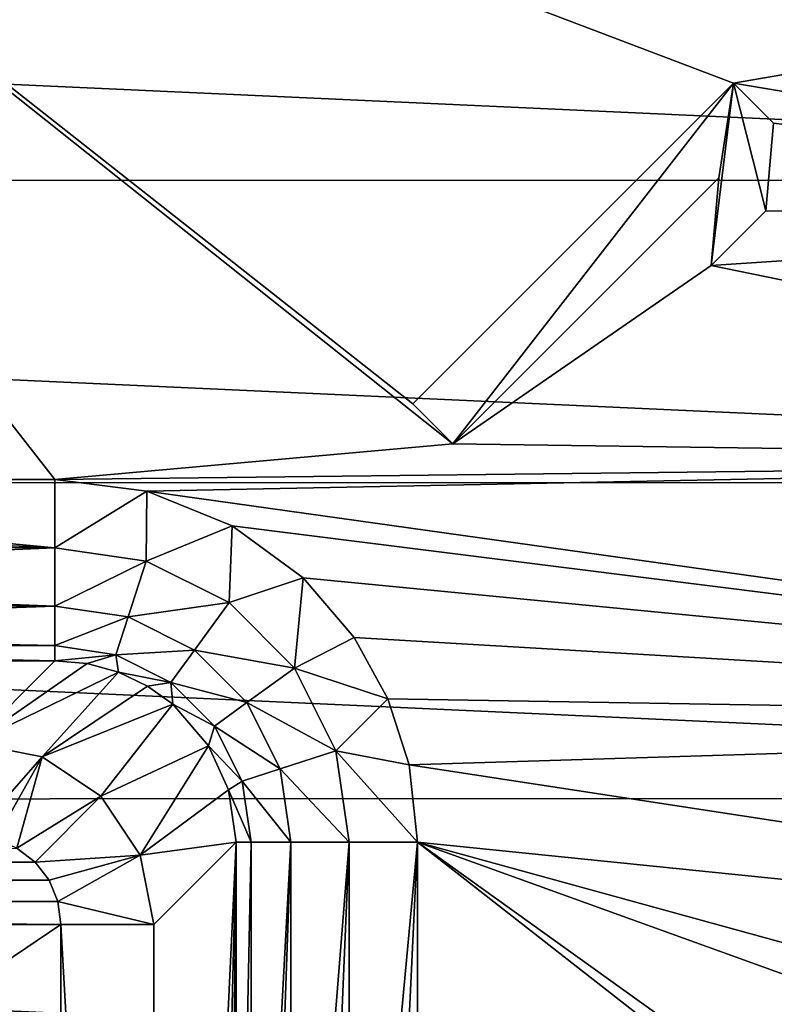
# Model space of a CAD drawing. Header units: millimetres. Extents: x -65 to 65, y -68 to 87.
# Tile 143 of 196: x 6.27 to 10.43, y 9.57 to 15. Entities that reach past the tile are written whole.
import ezdxf

# ---------------------------------------------------------------- set-up
doc = ezdxf.new("R2010")
doc.units = ezdxf.units.MM
doc.header["$LTSCALE"] = 65.185185
for name, color, linetype in [('169', 7, 'CONTINUOUS'), ('172', 7, 'CONTINUOUS'), ('185', 7, 'CONTINUOUS'), ('186', 7, 'CONTINUOUS'), ('192', 7, 'CONTINUOUS'), ('210', 7, 'CONTINUOUS'), ('211', 7, 'CONTINUOUS'), ('230', 7, 'CONTINUOUS'), ('295', 7, 'CONTINUOUS'), ('296', 7, 'CONTINUOUS'), ('297', 7, 'CONTINUOUS'), ('339', 7, 'CONTINUOUS'), ('404', 7, 'CONTINUOUS'), ('405', 7, 'CONTINUOUS'), ('406', 7, 'CONTINUOUS'), ('407', 7, 'CONTINUOUS'), ('408', 7, 'CONTINUOUS'), ('409', 7, 'CONTINUOUS'), ('410', 7, 'CONTINUOUS')]:
    doc.layers.add(name, color=color, linetype=linetype)

msp = doc.modelspace()

# ---------------------------------------------------------------- linework, layer by layer
at = {"layer": '169', "linetype": 'CONTINUOUS'}
for points in [[(-16.7774, 15.6928, 120.9), (-17.7772, 14.1076, 120.9), (17.7714, 14.1178, 120.9), (-16.7774, 15.6928, 120.9)], [(16.7707, 15.7024, 120.9), (-16.7774, 15.6928, 120.9), (17.7714, 14.1178, 120.9), (16.7707, 15.7024, 120.9)], [(17.7714, 14.1178, 120.9), (-17.7772, 14.1076, 120.9), (18.6217, 12.4517, 120.9), (17.7714, 14.1178, 120.9)], [(-17.7772, 14.1076, 120.9), (-18.6265, 12.441, 120.9), (18.6217, 12.4517, 120.9), (-17.7772, 14.1076, 120.9)], [(-18.6265, 12.441, 120.9), (-19.3214, 10.6992, 120.9), (19.3176, 10.7102, 120.9), (-18.6265, 12.441, 120.9)], [(18.6217, 12.4517, 120.9), (-18.6265, 12.441, 120.9), (19.3176, 10.7102, 120.9), (18.6217, 12.4517, 120.9)], [(-19.3214, 10.6992, 120.9), (-19.8526, 8.9057, 120.9), (19.8498, 8.9171, 120.9), (-19.3214, 10.6992, 120.9)], [(19.3176, 10.7102, 120.9), (-19.3214, 10.6992, 120.9), (19.8498, 8.9171, 120.9), (19.3176, 10.7102, 120.9)]]:
    msp.add_3dface(points, dxfattribs=at)
at = {"layer": '172', "linetype": 'CONTINUOUS'}
for points in [[(6.3576, 10.3573, 100.1), (-6.3573, 10.3576, 100.1), (6.257, 10.4346, 100.1), (6.3576, 10.3573, 100.1)], [(-6.4346, 10.257, 100.1), (-6.3573, 10.3576, 100.1), (6.3576, 10.3573, 100.1), (-6.4346, 10.257, 100.1)], [(6.4347, 10.2567, 100.1), (-6.4346, 10.257, 100.1), (6.3576, 10.3573, 100.1), (6.4347, 10.2567, 100.1)], [(-6.4833, 10.1399, 100.1), (-6.4346, 10.257, 100.1), (6.4347, 10.2567, 100.1), (-6.4833, 10.1399, 100.1)], [(6.4833, 10.1397, 100.1), (-6.4833, 10.1399, 100.1), (6.4347, 10.2567, 100.1), (6.4833, 10.1397, 100.1)], [(-6.5, 10.0135, 100.1), (-6.4833, 10.1399, 100.1), (6.5, 10.0135, 100.1), (-6.5, 10.0135, 100.1)], [(6.5, 10.0135, 100.1), (-6.4833, 10.1399, 100.1), (6.4833, 10.1397, 100.1), (6.5, 10.0135, 100.1)], [(-6.5, 10.0135, 100.1), (6.5, 10.0135, 100.1), (5, 9, 100.1), (-6.5, 10.0135, 100.1)], [(6.5, 10.0135, 100.1), (6.5, 0.9044, 100.1), (5, 9, 100.1), (6.5, 10.0135, 100.1)]]:
    msp.add_3dface(points, dxfattribs=at)
at = {"layer": '185', "linetype": 'CONTINUOUS'}
msp.add_3dface([(6.4671, 11.4668, 117.9262), (6.0135, 11.0131, 100.6007), (2.4657, 11.4668, 117.9262), (6.4671, 11.4668, 117.9262)], dxfattribs=at)
at = {"layer": '186', "linetype": 'CONTINUOUS'}
for points in [[(7.0131, 10.0135, 100.6007), (7.4668, 10.4671, 117.9262), (7.0131, 0.9044, 100.6007), (7.0131, 10.0135, 100.6007)], [(7.0131, 0.9044, 100.6007), (7.4668, 10.4671, 117.9262), (7.2287, 0.8526, 108.833), (7.0131, 0.9044, 100.6007)], [(7.2287, 0.8526, 108.833), (7.4668, 10.4671, 117.9262), (7.4164, 5.4143, 115.9999), (7.2287, 0.8526, 108.833)], [(7.4164, 5.4143, 115.9999), (7.4668, 10.4671, 117.9262), (7.4173, 5.5088, 116.0342), (7.4164, 5.4143, 115.9999)], [(7.4173, 5.5088, 116.0342), (7.4668, 10.4671, 117.9262), (7.4213, 5.797, 116.1898), (7.4173, 5.5088, 116.0342)], [(7.4213, 5.797, 116.1898), (7.4668, 10.4671, 117.9262), (7.4253, 5.9843, 116.3426), (7.4213, 5.797, 116.1898)], [(7.4253, 5.9843, 116.3426), (7.4668, 10.4671, 117.9262), (7.4294, 6.1251, 116.4983), (7.4253, 5.9843, 116.3426)], [(7.4294, 6.1251, 116.4983), (7.4668, 10.4671, 117.9262), (7.4377, 6.3179, 116.8161), (7.4294, 6.1251, 116.4983)], [(7.4377, 6.3179, 116.8161), (7.4668, 10.4671, 117.9262), (7.44, 6.3535, 116.9033), (7.4377, 6.3179, 116.8161)], [(7.44, 6.3535, 116.9033), (7.4668, 10.4671, 117.9262), (7.4523, 6.4464, 117.3738), (7.44, 6.3535, 116.9033)], [(7.4523, 6.4464, 117.3738), (7.4668, 10.4671, 117.9262), (7.4668, 6.4657, 117.9262), (7.4523, 6.4464, 117.3738)]]:
    msp.add_3dface(points, dxfattribs=at)
at = {"layer": '192', "linetype": 'CONTINUOUS'}
for points in [[(6.0135, 11.0131, 100.6007), (6.4671, 11.4668, 117.9262), (6.6455, 11.4509, 117.9304), (6.0135, 11.0131, 100.6007)], [(6.8183, 11.4034, 117.9337), (6.0135, 11.0131, 100.6007), (6.6455, 11.4509, 117.9304), (6.8183, 11.4034, 117.9337)], [(6.3962, 10.9368, 100.5966), (6.0135, 11.0131, 100.6007), (6.8183, 11.4034, 117.9337), (6.3962, 10.9368, 100.5966)], [(6.978, 11.3269, 117.9359), (6.3962, 10.9368, 100.5966), (6.8183, 11.4034, 117.9337), (6.978, 11.3269, 117.9359)], [(7.1171, 11.2272, 117.9369), (6.3962, 10.9368, 100.5966), (6.978, 11.3269, 117.9359), (7.1171, 11.2272, 117.9369)], [(6.7205, 10.7199, 100.5952), (6.3962, 10.9368, 100.5966), (7.1171, 11.2272, 117.9369), (6.7205, 10.7199, 100.5952)], [(7.3147, 10.998, 117.9361), (6.7205, 10.7199, 100.5952), (7.1171, 11.2272, 117.9369), (7.3147, 10.998, 117.9361)], [(6.937, 10.3957, 100.5966), (6.7205, 10.7199, 100.5952), (7.3147, 10.998, 117.9361), (6.937, 10.3957, 100.5966)], [(7.4243, 10.7562, 117.9326), (6.937, 10.3957, 100.5966), (7.3147, 10.998, 117.9361), (7.4243, 10.7562, 117.9326)], [(7.4668, 10.4671, 117.9262), (6.937, 10.3957, 100.5966), (7.4243, 10.7562, 117.9326), (7.4668, 10.4671, 117.9262)], [(7.4668, 10.4671, 117.9262), (7.0131, 10.0135, 100.6007), (6.937, 10.3957, 100.5966), (7.4668, 10.4671, 117.9262)]]:
    msp.add_3dface(points, dxfattribs=at)
at = {"layer": '210', "linetype": 'CONTINUOUS'}
for points in [[(6.5, 0.9044, 100.1), (6.5, 10.0135, 100.1), (7.0131, 0.9044, 100.6007), (6.5, 0.9044, 100.1)], [(6.5, 10.0135, 100.1), (7.0131, 10.0135, 100.6007), (7.0131, 0.9044, 100.6007), (6.5, 10.0135, 100.1)]]:
    msp.add_3dface(points, dxfattribs=at)
at = {"layer": '211', "linetype": 'CONTINUOUS'}
for points in [[(6.0135, 10.5, 100.1), (6.0135, 11.0131, 100.6007), (6.3962, 10.9368, 100.5966), (6.0135, 10.5, 100.1)], [(6.1399, 10.4833, 100.1), (6.0135, 10.5, 100.1), (6.3962, 10.9368, 100.5966), (6.1399, 10.4833, 100.1)], [(6.257, 10.4346, 100.1), (6.1399, 10.4833, 100.1), (6.3962, 10.9368, 100.5966), (6.257, 10.4346, 100.1)], [(6.257, 10.4346, 100.1), (6.3962, 10.9368, 100.5966), (6.7205, 10.7199, 100.5952), (6.257, 10.4346, 100.1)], [(6.3576, 10.3573, 100.1), (6.257, 10.4346, 100.1), (6.7205, 10.7199, 100.5952), (6.3576, 10.3573, 100.1)], [(6.3576, 10.3573, 100.1), (6.7205, 10.7199, 100.5952), (6.937, 10.3957, 100.5966), (6.3576, 10.3573, 100.1)], [(6.4347, 10.2567, 100.1), (6.3576, 10.3573, 100.1), (6.937, 10.3957, 100.5966), (6.4347, 10.2567, 100.1)], [(6.4833, 10.1397, 100.1), (6.4347, 10.2567, 100.1), (6.937, 10.3957, 100.5966), (6.4833, 10.1397, 100.1)], [(7.0131, 10.0135, 100.6007), (6.4833, 10.1397, 100.1), (6.937, 10.3957, 100.5966), (7.0131, 10.0135, 100.6007)], [(6.5, 10.0135, 100.1), (6.4833, 10.1397, 100.1), (7.0131, 10.0135, 100.6007), (6.5, 10.0135, 100.1)]]:
    msp.add_3dface(points, dxfattribs=at)
at = {"layer": '230', "linetype": 'CONTINUOUS'}
for points in [[(10.2089, 14.6508, 118.9), (8.4411, 12.883, 118.9), (2.4657, 17.5872, 118.9), (10.2089, 14.6508, 118.9)], [(8.4411, 12.883, 118.9), (8.6621, 12.6621, 118.9), (2.4657, 17.5872, 118.9), (8.4411, 12.883, 118.9)], [(10.2089, 14.6508, 118.9), (2.4657, 17.5872, 118.9), (13.5233, 15.2228, 118.9), (10.2089, 14.6508, 118.9)], [(2.4657, 17.5872, 118.9), (8.6621, 12.6621, 118.9), (6.4671, 12.4665, 118.9), (2.4657, 17.5872, 118.9)], [(2.4657, 12.4665, 118.9), (2.4657, 17.5872, 118.9), (6.4671, 12.4665, 118.9), (2.4657, 12.4665, 118.9)], [(14.4938, 13.9378, 118.9), (10.2089, 14.6508, 118.9), (13.5233, 15.2228, 118.9), (14.4938, 13.9378, 118.9)], [(10.4298, 14.4298, 118.9), (10.2089, 14.6508, 118.9), (14.4938, 13.9378, 118.9), (10.4298, 14.4298, 118.9)], [(10.3875, 13.9456, 118.9), (10.4298, 14.4298, 118.9), (14.4938, 13.9378, 118.9), (10.3875, 13.9456, 118.9)], [(10.1289, 14.1289, 118.9), (10.0866, 13.6447, 118.9), (8.6621, 12.6621, 118.9), (10.1289, 14.1289, 118.9)], [(10.0866, 13.6447, 118.9), (10.3875, 13.9456, 118.9), (14.4938, 13.9378, 118.9), (10.0866, 13.6447, 118.9)], [(15.3429, 12.5689, 118.9), (10.0866, 13.6447, 118.9), (14.4938, 13.9378, 118.9), (15.3429, 12.5689, 118.9)], [(8.6621, 12.6621, 118.9), (10.0866, 13.6447, 118.9), (15.3429, 12.5689, 118.9), (8.6621, 12.6621, 118.9)], [(6.4671, 12.4665, 118.9), (8.6621, 12.6621, 118.9), (15.3429, 12.5689, 118.9), (6.4671, 12.4665, 118.9)], [(6.9735, 12.4013, 118.9), (6.4671, 12.4665, 118.9), (15.3429, 12.5689, 118.9), (6.9735, 12.4013, 118.9)], [(16.0628, 11.1284, 118.9), (6.9735, 12.4013, 118.9), (15.3429, 12.5689, 118.9), (16.0628, 11.1284, 118.9)], [(7.4451, 12.211, 118.9), (6.9735, 12.4013, 118.9), (16.0628, 11.1284, 118.9), (7.4451, 12.211, 118.9)], [(7.8362, 11.9244, 118.9), (7.4451, 12.211, 118.9), (16.0628, 11.1284, 118.9), (7.8362, 11.9244, 118.9)], [(8.1177, 11.5955, 118.9), (7.8362, 11.9244, 118.9), (16.0628, 11.1284, 118.9), (8.1177, 11.5955, 118.9)], [(8.3036, 11.2577, 118.9), (8.1177, 11.5955, 118.9), (16.0628, 11.1284, 118.9), (8.3036, 11.2577, 118.9)], [(8.4205, 10.8935, 118.9), (8.3036, 11.2577, 118.9), (16.0628, 11.1284, 118.9), (8.4205, 10.8935, 118.9)], [(16.6457, 9.635, 118.9), (8.4205, 10.8935, 118.9), (16.0628, 11.1284, 118.9), (16.6457, 9.635, 118.9)], [(8.4665, 10.4671, 118.9), (8.4205, 10.8935, 118.9), (16.6457, 9.635, 118.9), (8.4665, 10.4671, 118.9)], [(8.4665, 6.4657, 118.9), (8.4665, 10.4671, 118.9), (13.5872, 6.4657, 118.9), (8.4665, 6.4657, 118.9)], [(13.5872, 6.4657, 118.9), (8.4665, 10.4671, 118.9), (14, 6.5, 118.9), (13.5872, 6.4657, 118.9)], [(14, 6.5, 118.9), (8.4665, 10.4671, 118.9), (17.2613, 7.294, 118.9), (14, 6.5, 118.9)], [(17.2613, 7.294, 118.9), (8.4665, 10.4671, 118.9), (17.0896, 8.0967, 118.9), (17.2613, 7.294, 118.9)], [(17.0896, 8.0967, 118.9), (8.4665, 10.4671, 118.9), (16.6457, 9.635, 118.9), (17.0896, 8.0967, 118.9)]]:
    msp.add_3dface(points, dxfattribs=at)
at = {"layer": '295', "linetype": 'CONTINUOUS'}
for points in [[(7.4668, 6.4657, 117.9262), (7.4668, 10.4671, 117.9262), (7.55, 10.4671, 118.3), (7.4668, 6.4657, 117.9262)], [(7.4668, 6.4657, 117.9262), (7.55, 10.4671, 118.3), (7.5507, 6.4657, 118.3018), (7.4668, 6.4657, 117.9262)], [(7.55, 10.4671, 118.3), (7.7684, 10.4671, 118.616), (7.5507, 6.4657, 118.3018), (7.55, 10.4671, 118.3)], [(7.5507, 6.4657, 118.3018), (7.7684, 10.4671, 118.616), (7.6292, 6.4657, 118.4468), (7.5507, 6.4657, 118.3018)], [(7.6292, 6.4657, 118.4468), (7.7684, 10.4671, 118.616), (7.7702, 6.4657, 118.6178), (7.6292, 6.4657, 118.4468)], [(7.7684, 10.4671, 118.616), (8.0898, 10.4671, 118.8264), (7.7702, 6.4657, 118.6178), (7.7684, 10.4671, 118.616)], [(7.7702, 6.4657, 118.6178), (8.0898, 10.4671, 118.8264), (7.9212, 6.4657, 118.7382), (7.7702, 6.4657, 118.6178)], [(7.9212, 6.4657, 118.7382), (8.0898, 10.4671, 118.8264), (8.0927, 6.4657, 118.8275), (7.9212, 6.4657, 118.7382)], [(8.0898, 10.4671, 118.8264), (8.4665, 10.4671, 118.9), (8.0927, 6.4657, 118.8275), (8.0898, 10.4671, 118.8264)], [(8.0927, 6.4657, 118.8275), (8.4665, 10.4671, 118.9), (8.2768, 6.4657, 118.8819), (8.0927, 6.4657, 118.8275)], [(8.4665, 10.4671, 118.9), (8.4665, 6.4657, 118.9), (8.2768, 6.4657, 118.8819), (8.4665, 10.4671, 118.9)]]:
    msp.add_3dface(points, dxfattribs=at)
at = {"layer": '296', "linetype": 'CONTINUOUS'}
for points in [[(6.4671, 12.4665, 118.9), (6.9735, 12.4013, 118.9), (6.4671, 12.0898, 118.8264), (6.4671, 12.4665, 118.9)], [(6.4671, 12.0898, 118.8264), (6.9735, 12.4013, 118.9), (6.9709, 12.0163, 118.8289), (6.4671, 12.0898, 118.8264)], [(6.9735, 12.4013, 118.9), (7.4451, 12.211, 118.9), (6.9709, 12.0163, 118.8289), (6.9735, 12.4013, 118.9)], [(6.9709, 12.0163, 118.8289), (7.4451, 12.211, 118.9), (7.4271, 11.7875, 118.8302), (6.9709, 12.0163, 118.8289)], [(7.4451, 12.211, 118.9), (7.8362, 11.9244, 118.9), (7.4271, 11.7875, 118.8302), (7.4451, 12.211, 118.9)], [(6.4671, 11.7684, 118.616), (6.4671, 12.0898, 118.8264), (6.9709, 12.0163, 118.8289), (6.4671, 11.7684, 118.616)], [(6.4671, 11.7684, 118.616), (6.9709, 12.0163, 118.8289), (6.8711, 11.7093, 118.6208), (6.4671, 11.7684, 118.616)], [(6.9709, 12.0163, 118.8289), (7.4271, 11.7875, 118.8302), (6.8711, 11.7093, 118.6208), (6.9709, 12.0163, 118.8289)], [(7.4271, 11.7875, 118.8302), (7.8362, 11.9244, 118.9), (7.7881, 11.4263, 118.8302), (7.4271, 11.7875, 118.8302)], [(7.8362, 11.9244, 118.9), (8.1177, 11.5955, 118.9), (7.7881, 11.4263, 118.8302), (7.8362, 11.9244, 118.9)], [(6.8711, 11.7093, 118.6208), (7.4271, 11.7875, 118.8302), (7.2368, 11.5257, 118.6232), (6.8711, 11.7093, 118.6208)], [(7.4271, 11.7875, 118.8302), (7.7881, 11.4263, 118.8302), (7.2368, 11.5257, 118.6232), (7.4271, 11.7875, 118.8302)], [(6.4671, 11.55, 118.3), (6.4671, 11.7684, 118.616), (6.8711, 11.7093, 118.6208), (6.4671, 11.55, 118.3)], [(6.4671, 11.55, 118.3), (6.8711, 11.7093, 118.6208), (6.8029, 11.4995, 118.3063), (6.4671, 11.55, 118.3)], [(6.8711, 11.7093, 118.6208), (7.2368, 11.5257, 118.6232), (6.8029, 11.4995, 118.3063), (6.8711, 11.7093, 118.6208)], [(8.1177, 11.5955, 118.9), (8.3036, 11.2577, 118.9), (7.7881, 11.4263, 118.8302), (8.1177, 11.5955, 118.9)], [(6.4671, 11.4668, 117.9262), (6.4671, 11.55, 118.3), (6.8029, 11.4995, 118.3063), (6.4671, 11.4668, 117.9262)], [(6.8029, 11.4995, 118.3063), (7.2368, 11.5257, 118.6232), (7.1064, 11.3464, 118.3095), (6.8029, 11.4995, 118.3063)], [(7.2368, 11.5257, 118.6232), (7.5262, 11.2361, 118.6232), (7.1064, 11.3464, 118.3095), (7.2368, 11.5257, 118.6232)], [(7.2368, 11.5257, 118.6232), (7.7881, 11.4263, 118.8302), (7.5262, 11.2361, 118.6232), (7.2368, 11.5257, 118.6232)], [(6.6455, 11.4509, 117.9304), (6.4671, 11.4668, 117.9262), (6.8029, 11.4995, 118.3063), (6.6455, 11.4509, 117.9304)], [(6.8183, 11.4034, 117.9337), (6.6455, 11.4509, 117.9304), (6.8029, 11.4995, 118.3063), (6.8183, 11.4034, 117.9337)], [(6.8183, 11.4034, 117.9337), (6.8029, 11.4995, 118.3063), (7.1064, 11.3464, 118.3095), (6.8183, 11.4034, 117.9337)], [(6.978, 11.3269, 117.9359), (6.8183, 11.4034, 117.9337), (7.1064, 11.3464, 118.3095), (6.978, 11.3269, 117.9359)], [(7.7881, 11.4263, 118.8302), (8.0165, 10.9704, 118.8289), (7.5262, 11.2361, 118.6232), (7.7881, 11.4263, 118.8302)], [(7.7881, 11.4263, 118.8302), (8.3036, 11.2577, 118.9), (8.0165, 10.9704, 118.8289), (7.7881, 11.4263, 118.8302)], [(7.1171, 11.2272, 117.9369), (6.978, 11.3269, 117.9359), (7.1064, 11.3464, 118.3095), (7.1171, 11.2272, 117.9369)], [(7.1171, 11.2272, 117.9369), (7.1064, 11.3464, 118.3095), (7.3468, 11.1059, 118.3095), (7.1171, 11.2272, 117.9369)], [(7.1064, 11.3464, 118.3095), (7.5262, 11.2361, 118.6232), (7.3468, 11.1059, 118.3095), (7.1064, 11.3464, 118.3095)], [(7.5262, 11.2361, 118.6232), (7.7094, 10.8707, 118.6208), (7.3468, 11.1059, 118.3095), (7.5262, 11.2361, 118.6232)], [(7.5262, 11.2361, 118.6232), (8.0165, 10.9704, 118.8289), (7.7094, 10.8707, 118.6208), (7.5262, 11.2361, 118.6232)], [(8.3036, 11.2577, 118.9), (8.4205, 10.8935, 118.9), (8.0165, 10.9704, 118.8289), (8.3036, 11.2577, 118.9)], [(7.3147, 10.998, 117.9361), (7.1171, 11.2272, 117.9369), (7.3468, 11.1059, 118.3095), (7.3147, 10.998, 117.9361)], [(7.3147, 10.998, 117.9361), (7.3468, 11.1059, 118.3095), (7.4996, 10.8026, 118.3063), (7.3147, 10.998, 117.9361)], [(7.3468, 11.1059, 118.3095), (7.7094, 10.8707, 118.6208), (7.4996, 10.8026, 118.3063), (7.3468, 11.1059, 118.3095)], [(7.4243, 10.7562, 117.9326), (7.3147, 10.998, 117.9361), (7.4996, 10.8026, 118.3063), (7.4243, 10.7562, 117.9326)], [(8.0165, 10.9704, 118.8289), (8.0898, 10.4671, 118.8264), (7.7094, 10.8707, 118.6208), (8.0165, 10.9704, 118.8289)], [(8.4205, 10.8935, 118.9), (8.4665, 10.4671, 118.9), (8.0165, 10.9704, 118.8289), (8.4205, 10.8935, 118.9)], [(8.0165, 10.9704, 118.8289), (8.4665, 10.4671, 118.9), (8.0898, 10.4671, 118.8264), (8.0165, 10.9704, 118.8289)], [(7.7094, 10.8707, 118.6208), (7.7684, 10.4671, 118.616), (7.4996, 10.8026, 118.3063), (7.7094, 10.8707, 118.6208)], [(7.7094, 10.8707, 118.6208), (8.0898, 10.4671, 118.8264), (7.7684, 10.4671, 118.616), (7.7094, 10.8707, 118.6208)], [(7.4243, 10.7562, 117.9326), (7.4996, 10.8026, 118.3063), (7.55, 10.4671, 118.3), (7.4243, 10.7562, 117.9326)], [(7.4996, 10.8026, 118.3063), (7.7684, 10.4671, 118.616), (7.55, 10.4671, 118.3), (7.4996, 10.8026, 118.3063)], [(7.4668, 10.4671, 117.9262), (7.4243, 10.7562, 117.9326), (7.55, 10.4671, 118.3), (7.4668, 10.4671, 117.9262)]]:
    msp.add_3dface(points, dxfattribs=at)
at = {"layer": '297', "linetype": 'CONTINUOUS'}
for points in [[(2.4657, 12.4665, 118.9), (6.4671, 12.4665, 118.9), (6.4671, 12.0898, 118.8264), (2.4657, 12.4665, 118.9)], [(2.4657, 12.2768, 118.8818), (2.4657, 12.4665, 118.9), (6.4671, 12.0898, 118.8264), (2.4657, 12.2768, 118.8818)], [(2.4657, 12.0926, 118.8275), (2.4657, 12.2768, 118.8818), (6.4671, 12.0898, 118.8264), (2.4657, 12.0926, 118.8275)], [(2.4657, 11.9211, 118.7382), (2.4657, 12.0926, 118.8275), (6.4671, 12.0898, 118.8264), (2.4657, 11.9211, 118.7382)], [(6.4671, 11.7684, 118.616), (2.4657, 11.9211, 118.7382), (6.4671, 12.0898, 118.8264), (6.4671, 11.7684, 118.616)], [(2.4657, 11.7702, 118.6178), (2.4657, 11.9211, 118.7382), (6.4671, 11.7684, 118.616), (2.4657, 11.7702, 118.6178)], [(2.4657, 11.6285, 118.4457), (2.4657, 11.7702, 118.6178), (6.4671, 11.7684, 118.616), (2.4657, 11.6285, 118.4457)], [(6.4671, 11.55, 118.3), (2.4657, 11.6285, 118.4457), (6.4671, 11.7684, 118.616), (6.4671, 11.55, 118.3)], [(2.4657, 11.5507, 118.3018), (2.4657, 11.6285, 118.4457), (6.4671, 11.55, 118.3), (2.4657, 11.5507, 118.3018)], [(6.4671, 11.4668, 117.9262), (2.4657, 11.4668, 117.9262), (2.4657, 11.5507, 118.3018), (6.4671, 11.4668, 117.9262)], [(6.4671, 11.4668, 117.9262), (2.4657, 11.5507, 118.3018), (6.4671, 11.55, 118.3), (6.4671, 11.4668, 117.9262)]]:
    msp.add_3dface(points, dxfattribs=at)
at = {"layer": '339', "color": 7, "linetype": 'CONTINUOUS', "true_color": 0x303b4f}
for points in [[(8.6621, 12.6621, 118.4), (8.4411, 12.883, 118.4), (10.2089, 14.6508, 118.4), (8.6621, 12.6621, 118.4)], [(10.1289, 14.1289, 118.4), (8.6621, 12.6621, 118.4), (10.2089, 14.6508, 118.4), (10.1289, 14.1289, 118.4)], [(10.0866, 13.6447, 118.4), (10.1289, 14.1289, 118.4), (10.2089, 14.6508, 118.4), (10.0866, 13.6447, 118.4)], [(10.3875, 13.9456, 118.4), (10.0866, 13.6447, 118.4), (10.2089, 14.6508, 118.4), (10.3875, 13.9456, 118.4)], [(10.4298, 14.4298, 118.4), (10.3875, 13.9456, 118.4), (10.2089, 14.6508, 118.4), (10.4298, 14.4298, 118.4)]]:
    msp.add_3dface(points, dxfattribs=at)
at = {"layer": '404', "linetype": 'CONTINUOUS'}
for points in [[(8.4411, 12.883, 118.9), (10.2089, 14.6508, 118.9), (8.4411, 12.883, 118.4), (8.4411, 12.883, 118.9)], [(8.4411, 12.883, 118.4), (10.2089, 14.6508, 118.9), (10.2089, 14.6508, 118.4), (8.4411, 12.883, 118.4)]]:
    msp.add_3dface(points, dxfattribs=at)
at = {"layer": '405', "linetype": 'CONTINUOUS'}
for points in [[(10.2089, 14.6508, 118.9), (10.4298, 14.4298, 118.9), (10.4298, 14.4298, 118.4), (10.2089, 14.6508, 118.9)], [(10.2089, 14.6508, 118.9), (10.4298, 14.4298, 118.4), (10.2089, 14.6508, 118.4), (10.2089, 14.6508, 118.9)]]:
    msp.add_3dface(points, dxfattribs=at)
at = {"layer": '406', "linetype": 'CONTINUOUS'}
for points in [[(10.4298, 14.4298, 118.9), (10.3875, 13.9456, 118.9), (10.3875, 13.9456, 118.4), (10.4298, 14.4298, 118.9)], [(10.4298, 14.4298, 118.9), (10.3875, 13.9456, 118.4), (10.4298, 14.4298, 118.4), (10.4298, 14.4298, 118.9)]]:
    msp.add_3dface(points, dxfattribs=at)
at = {"layer": '407', "linetype": 'CONTINUOUS'}
for points in [[(10.3875, 13.9456, 118.9), (10.0866, 13.6447, 118.9), (10.0866, 13.6447, 118.4), (10.3875, 13.9456, 118.9)], [(10.3875, 13.9456, 118.9), (10.0866, 13.6447, 118.4), (10.3875, 13.9456, 118.4), (10.3875, 13.9456, 118.9)]]:
    msp.add_3dface(points, dxfattribs=at)
at = {"layer": '408', "linetype": 'CONTINUOUS'}
for points in [[(10.0866, 13.6447, 118.9), (10.1289, 14.1289, 118.9), (10.1289, 14.1289, 118.4), (10.0866, 13.6447, 118.9)], [(10.0866, 13.6447, 118.9), (10.1289, 14.1289, 118.4), (10.0866, 13.6447, 118.4), (10.0866, 13.6447, 118.9)]]:
    msp.add_3dface(points, dxfattribs=at)
at = {"layer": '409', "linetype": 'CONTINUOUS'}
for points in [[(10.1289, 14.1289, 118.9), (8.6621, 12.6621, 118.9), (10.1289, 14.1289, 118.4), (10.1289, 14.1289, 118.9)], [(8.6621, 12.6621, 118.9), (8.6621, 12.6621, 118.4), (10.1289, 14.1289, 118.4), (8.6621, 12.6621, 118.9)]]:
    msp.add_3dface(points, dxfattribs=at)
at = {"layer": '410', "linetype": 'CONTINUOUS'}
for points in [[(8.6621, 12.6621, 118.9), (8.4411, 12.883, 118.9), (8.4411, 12.883, 118.4), (8.6621, 12.6621, 118.9)], [(8.6621, 12.6621, 118.9), (8.4411, 12.883, 118.4), (8.6621, 12.6621, 118.4), (8.6621, 12.6621, 118.9)]]:
    msp.add_3dface(points, dxfattribs=at)

doc.saveas('drawing.dxf')
